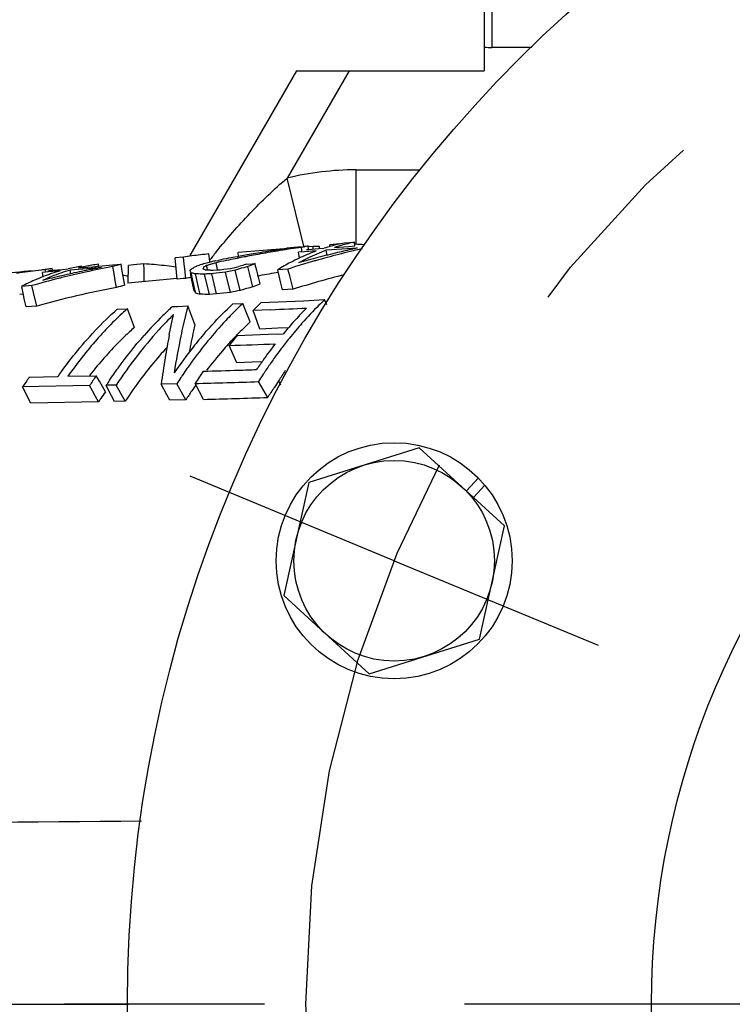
# Model space of a CAD drawing. Header units: inches. Extents: x 0 to 34, y 0 to 22.
# Tile 60 of 175: x 3.5 to 4, y 15.5 to 16.2. Entities that reach past the tile are written whole.
import ezdxf

# ---------------------------------------------------------------- set-up
doc = ezdxf.new("R2010")
doc.units = ezdxf.units.IN
doc.header["$LTSCALE"] = 1.87
doc.header["$MEASUREMENT"] = 0
doc.linetypes.add('CENTER', pattern=[0.6, 0.375, -0.075, 0.075, -0.075])
doc.layers.get('0').update_dxf_attribs({"linetype": 'CONTINUOUS'})
doc.layers.add('3_ALL_AXES', color=7, linetype='CONTINUOUS')
doc.layers.add('7_ALL_FEATURES', color=7, linetype='CONTINUOUS')

msp = doc.modelspace()

# ---------------------------------------------------------------- linework, layer by layer
at = {"color": 7, "linetype": 'Continuous'}
for p, q in [((3.802088, 16.321109), (3.802088, 16.146109)), ((3.807431, 16.196109), (3.807431, 16.162475)), ((3.83531, 16.162475), (3.807431, 16.162475)), ((3.670495, 16.146109), (3.59571, 16.016593)), ((3.707369, 16.146109), (3.663977, 16.070961)), ((3.670495, 16.146109), (3.802088, 16.146109)), ((3.712344, 16.076678), (3.756959, 16.076678)), ((3.712344, 16.02445), (3.712344, 16.076678)), ((3.675929, 16.022373), (3.663977, 16.070961)), ((3.664731, 16.021631), (3.64123, 16.019722)), ((3.663779, 16.022132), (3.671532, 16.022773)), ((3.671372, 16.021988), (3.670201, 16.021816)), ((3.671532, 16.022773), (3.673825, 16.022962)), ((3.674165, 16.020348), (3.673875, 16.022351)), ((3.674321, 16.019268), (3.674165, 16.020348)), ((3.677336, 16.023251), (3.678652, 16.023359)), ((3.677535, 16.020834), (3.679004, 16.020944)), ((3.678989, 16.021047), (3.678651, 16.02336)), ((3.682155, 16.023012), (3.678719, 16.022673)), ((3.679004, 16.020944), (3.685836, 16.021453)), ((3.682163, 16.020851), (3.682155, 16.023012)), ((3.685836, 16.021453), (3.689992, 16.021762)), ((3.686672, 16.021682), (3.686642, 16.022899)), ((3.705927, 16.021347), (3.691364, 16.020312)), ((3.692002, 16.016835), (3.691364, 16.020312)), ((3.693774, 16.022898), (3.693804, 16.024152)), ((3.696159, 16.024382), (3.693804, 16.024152)), ((3.698515, 16.024611), (3.696159, 16.024382)), ((3.69705, 16.022285), (3.707037, 16.02302)), ((3.700873, 16.024839), (3.698515, 16.024611)), ((3.703982, 16.025414), (3.71104, 16.025979)), ((3.713189, 16.02186), (3.705927, 16.021347)), ((3.707037, 16.02302), (3.711435, 16.023342)), ((3.711435, 16.023343), (3.711039, 16.025981)), ((3.713774, 16.024402), (3.713276, 16.024431)), ((3.591204, 16.015519), (3.585442, 16.015022)), ((3.586345, 16.005066), (3.585442, 16.015024)), ((3.591814, 16.010556), (3.591204, 16.015521)), ((3.609796, 16.012792), (3.609154, 16.01776)), ((3.613825, 16.012864), (3.615724, 16.013249)), ((3.628809, 16.01578), (3.629827, 16.015968)), ((3.64123, 16.019722), (3.629536, 16.018757)), ((3.629828, 16.015958), (3.629536, 16.018758)), ((3.634914, 16.015825), (3.633913, 16.015632)), ((3.655371, 16.01949), (3.653866, 16.019239)), ((3.676006, 16.019211), (3.67185, 16.018911)), ((3.67248, 16.014774), (3.67185, 16.018911)), ((3.684307, 16.019807), (3.676006, 16.019211)), ((3.4922, 16.006518), (3.491448, 16.006426)), ((3.49459, 16.00576), (3.494461, 16.006791)), ((3.498013, 16.007304), (3.499239, 16.007422)), ((3.49812, 16.006201), (3.49938, 16.006313)), ((3.499373, 16.006361), (3.499239, 16.007424)), ((3.49938, 16.006313), (3.506421, 16.006941)), ((3.506421, 16.006941), (3.510584, 16.00731)), ((3.526496, 16.007655), (3.511959, 16.006427)), ((3.512374, 16.003879), (3.511959, 16.006428)), ((3.517645, 16.007932), (3.527573, 16.008798)), ((3.533797, 16.008264), (3.526496, 16.007655)), ((3.527573, 16.008798), (3.531815, 16.009165)), ((3.531815, 16.009165), (3.531642, 16.010498)), ((3.531815, 16.009165), (3.541676, 16.010011)), ((3.541676, 16.010011), (3.547554, 16.010511)), ((3.542618, 16.00399), (3.54177, 16.008903)), ((3.548394, 16.005594), (3.547554, 16.010513)), ((3.552477, 15.997291), (3.552703, 16.009648)), ((3.556332, 16.010038), (3.552703, 16.009648)), ((3.563608, 16.010819), (3.556332, 16.010038)), ((3.563612, 16.00966), (3.563608, 16.010819)), ((3.563619, 16.007702), (3.563612, 16.00966)), ((3.563651, 15.998337), (3.563619, 16.007702)), ((3.586044, 16.008512), (3.584588, 16.008705)), ((3.592204, 16.007379), (3.591814, 16.010556)), ((3.593032, 16.000637), (3.592204, 16.007379)), ((3.60788, 16.007917), (3.607511, 16.009571)), ((3.608135, 16.006774), (3.60788, 16.007917)), ((3.609898, 16.012004), (3.609796, 16.012792)), ((3.610232, 16.006367), (3.611107, 16.006344)), ((3.611107, 16.006344), (3.611993, 16.00632)), ((3.611993, 16.00632), (3.615345, 16.006534)), ((3.615928, 16.011944), (3.614085, 16.011543)), ((3.615029, 16.006945), (3.614085, 16.011543)), ((3.615345, 16.006534), (3.617022, 16.006641)), ((3.617022, 16.006641), (3.619453, 16.006956)), ((3.619453, 16.006956), (3.621887, 16.007271)), ((3.621887, 16.007271), (3.624323, 16.007585)), ((3.624323, 16.007585), (3.626266, 16.008027)), ((3.627593, 16.006456), (3.625294, 16.005981)), ((3.626266, 16.008027), (3.628211, 16.008466)), ((3.631075, 15.99221), (3.627593, 16.006457)), ((3.628211, 16.008466), (3.630159, 16.008902)), ((3.635557, 16.010558), (3.639457, 16.010814)), ((3.637611, 16.004157), (3.63646, 16.008927)), ((3.639457, 16.010814), (3.641405, 16.010941)), ((3.641588, 16.010217), (3.641405, 16.010942)), ((3.642603, 16.006181), (3.641588, 16.010217)), ((3.664522, 16.007134), (3.657359, 16.006708)), ((3.657629, 16.005541), (3.657359, 16.006709)), ((3.665724, 16.002415), (3.664522, 16.007135)), ((3.49658, 16.005103), (3.492433, 16.004741)), ((3.492838, 16.001687), (3.492433, 16.004742)), ((3.504898, 16.005822), (3.49658, 16.005103)), ((3.543465, 15.999082), (3.542618, 16.00399)), ((3.550072, 15.995774), (3.548394, 16.005594)), ((3.586755, 16.000499), (3.552183, 15.997264)), ((3.586793, 16.000098), (3.586345, 16.005066)), ((3.590951, 16.000458), (3.586793, 16.000098)), ((3.593032, 16.000637), (3.590951, 16.000458)), ((3.596408, 16.003043), (3.596127, 16.004392)), ((3.596732, 16.001492), (3.596408, 16.003043)), ((3.598823, 15.994977), (3.596713, 16.004514)), ((3.597435, 16.004324), (3.596713, 16.004513)), ((3.598728, 15.991916), (3.596732, 16.001492)), ((3.601854, 15.994213), (3.599665, 16.003722)), ((3.601812, 16.003686), (3.599665, 16.003721)), ((3.606878, 16.003659), (3.606096, 16.00361)), ((3.609475, 15.989383), (3.606096, 16.003612)), ((3.607745, 16.003712), (3.606878, 16.003659)), ((3.611043, 16.003914), (3.607745, 16.003712)), ((3.612253, 16.004054), (3.611043, 16.003914)), ((3.614467, 15.989696), (3.611043, 16.003916)), ((3.614259, 16.004284), (3.612253, 16.004054)), ((3.620702, 16.005024), (3.614259, 16.004284)), ((3.622997, 16.005504), (3.620702, 16.005024)), ((3.624162, 15.990799), (3.620702, 16.005025)), ((3.625294, 16.005981), (3.622997, 16.005504)), ((3.63876, 15.999391), (3.637611, 16.004157)), ((3.639907, 15.994628), (3.63876, 15.999391)), ((3.644997, 15.996677), (3.642603, 16.006181)), ((3.657665, 16.00472), (3.656281, 16.004491)), ((3.659547, 15.997252), (3.657629, 16.005541)), ((3.668125, 15.992984), (3.665724, 16.002415)), ((3.478938, 15.990208), (3.477932, 15.995009)), ((3.485103, 15.995537), (3.477933, 15.995008)), ((3.486214, 15.990749), (3.485102, 15.995538)), ((3.54431, 15.994177), (3.543465, 15.999082)), ((3.599878, 15.990214), (3.598823, 15.994977)), ((3.602949, 15.989463), (3.601854, 15.994213)), ((3.660638, 15.992531), (3.659547, 15.997252)), ((3.668125, 15.992984), (3.660638, 15.992531)), ((3.478637, 15.989618), (3.4765, 15.989315)), ((3.479942, 15.985412), (3.478938, 15.990208)), ((3.488432, 15.98118), (3.486214, 15.990749)), ((3.614467, 15.989696), (3.609475, 15.989383)), ((3.624162, 15.990799), (3.614467, 15.989696)), ((3.675491, 15.984983), (3.690207, 15.985694)), ((3.691639, 15.982166), (3.690206, 15.985696)), ((3.480945, 15.980621), (3.479942, 15.985412)), ((3.488432, 15.98118), (3.480945, 15.980621)), ((3.544882, 15.979025), (3.551942, 15.979356)), ((3.556923, 15.966246), (3.551941, 15.979358)), ((3.583507, 15.980801), (3.587137, 15.980964)), ((3.587137, 15.980964), (3.594384, 15.98129)), ((3.594384, 15.98129), (3.591062, 15.96776)), ((3.599351, 15.968253), (3.594383, 15.981292)), ((3.625861, 15.9827), (3.632917, 15.983018)), ((3.634624, 15.978692), (3.632917, 15.983019)), ((3.638035, 15.970051), (3.634624, 15.978692)), ((3.652612, 15.97864), (3.640093, 15.978096)), ((3.64579, 15.983601), (3.675491, 15.984983)), ((3.581318, 15.960989), (3.584305, 15.975218)), ((3.641647, 15.973758), (3.640093, 15.978098)), ((3.644751, 15.965093), (3.641647, 15.973758)), ((3.657294, 15.965655), (3.644751, 15.965093)), ((3.664834, 15.965998), (3.657294, 15.965655)), ((3.628915, 15.960601), (3.639759, 15.961001)), ((3.639759, 15.961001), (3.650551, 15.961413)), ((3.650551, 15.961413), (3.661292, 15.96184)), ((3.628615, 15.94148), (3.623212, 15.953573)), ((3.639482, 15.94187), (3.628615, 15.94148)), ((3.646234, 15.942119), (3.639482, 15.94187)), ((3.483245, 15.931348), (3.50319, 15.931802)), ((3.510251, 15.931956), (3.53019, 15.932385)), ((3.532313, 15.92864), (3.530189, 15.932385)), ((3.525469, 15.925458), (3.478525, 15.924571)), ((3.484334, 15.913151), (3.478525, 15.924571)), ((3.527566, 15.921686), (3.525469, 15.925459)), ((3.536555, 15.921163), (3.532313, 15.92864)), ((3.538832, 15.92235), (3.5371, 15.925672)), ((3.544158, 15.925802), (3.537101, 15.925671)), ((3.546264, 15.922044), (3.544158, 15.925803)), ((3.579661, 15.918946), (3.575644, 15.926424)), ((3.586508, 15.92666), (3.575645, 15.926424)), ((3.58864, 15.922929), (3.586508, 15.926661)), ((3.605377, 15.915788), (3.599379, 15.926962)), ((3.6503, 15.917142), (3.643783, 15.928244)), ((3.659589, 15.925685), (3.657893, 15.928754)), ((3.52966, 15.917918), (3.527566, 15.921686)), ((3.531753, 15.914153), (3.52966, 15.917918)), ((3.542984, 15.914382), (3.538832, 15.92235)), ((3.550471, 15.914537), (3.546264, 15.922044)), ((3.581668, 15.915212), (3.579661, 15.918946)), ((3.592898, 15.915476), (3.58864, 15.922929)), ((3.531753, 15.914153), (3.484334, 15.913151)), ((3.550471, 15.914537), (3.542984, 15.914382)), ((3.592898, 15.915476), (3.581668, 15.915212)), ((3.087563, 15.491734), (3.55277, 15.491734))]:
    msp.add_line(p, q, dxfattribs=at)
for centre, radius, start, end in [((3.807437, 16.217563), 0.055088, 264.428511, 269.99445), ((3.712146, 15.87088), 0.205798, 89.944778, 103.536038), ((3.781836, 15.189513), 0.840318, 98.660376, 99.249779), ((3.781682, 15.190523), 0.839296, 98.009937, 98.660344), ((3.790448, 15.206759), 0.82388, 98.392423, 99.436359), ((3.790306, 15.207706), 0.822922, 98.133698, 98.309837), ((3.702946, 15.896537), 0.129127, 102.286294, 103.010473), ((3.702673, 15.897805), 0.127831, 100.830942, 102.287431), ((3.742578, 15.882488), 0.147031, 110.384518, 115.917993), ((3.677807, 15.76135), 0.261698, 88.720295, 89.047846), ((3.677779, 15.760128), 0.262921, 88.394287, 88.720293), ((3.677744, 15.758887), 0.264162, 88.06982, 88.394286), ((3.730826, 15.894127), 0.134008, 103.597695, 107.740991), ((3.738674, 15.893391), 0.135448, 105.835259, 107.897225), ((3.84626, 15.408754), 0.627381, 102.541577, 103.545342), ((3.729618, 15.89892), 0.129065, 101.456813, 103.576519), ((3.737296, 15.898409), 0.130244, 101.630065, 105.854258), ((3.846219, 15.408935), 0.627195, 102.245676, 102.54151), ((3.854419, 15.414981), 0.621856, 102.78339, 103.403799), ((3.698405, 15.763355), 0.261499, 86.739925, 87.181265), ((3.698211, 15.760108), 0.264752, 85.650232, 86.630022), ((3.646907, 15.642238), 0.377415, 97.568836, 98.487345), ((3.646666, 15.644051), 0.375586, 96.648841, 97.568815), ((3.646441, 15.645978), 0.373646, 95.727271, 96.648826), ((3.987499, 15.716641), 0.480489, 141.478703, 141.852352), ((3.988919, 15.715509), 0.482305, 140.980993, 141.47862), ((3.781725, 15.189949), 0.839869, 100.898426, 101.399644), ((3.790208, 15.207681), 0.822929, 101.715526, 102.226721), ((3.781889, 15.189096), 0.840738, 100.490877, 100.898425), ((3.790369, 15.206904), 0.823723, 101.299434, 101.715523), ((3.790549, 15.206004), 0.824641, 100.949542, 101.299437), ((3.782005, 15.188471), 0.841373, 100.099138, 100.420405), ((3.78202, 15.188389), 0.841456, 99.70228, 100.099144), ((3.790692, 15.205264), 0.825395, 100.495673, 100.878803), ((3.781988, 15.188578), 0.841265, 99.249724, 99.702295), ((3.790715, 15.205146), 0.825515, 99.542153, 100.495704), ((3.739495, 15.872571), 0.157272, 115.225722, 117.741032), ((3.846208, 15.408901), 0.627226, 104.843971, 106.14264), ((3.747284, 15.872451), 0.158115, 115.862125, 118.50677), ((3.737053, 15.877679), 0.15161, 114.045593, 115.213653), ((3.735686, 15.88075), 0.148248, 112.54585, 114.046586), ((3.734073, 15.884658), 0.144021, 110.215228, 112.549128), ((3.854437, 15.414824), 0.622013, 105.713257, 105.979406), ((3.846383, 15.408244), 0.627906, 103.545302, 104.844009), ((3.854612, 15.414196), 0.622664, 104.177644, 105.71315), ((3.854501, 15.414641), 0.622206, 103.403874, 104.177762), ((3.588564, 15.212593), 0.799752, 96.974816, 98.041435), ((3.588713, 15.211394), 0.80096, 96.757886, 96.920769), ((3.513406, 15.882196), 0.126025, 97.914032, 98.645972), ((3.513295, 15.883002), 0.125211, 96.445665, 97.914734), ((3.527876, 15.878499), 0.131122, 103.116589, 103.968969), ((3.550302, 15.873679), 0.138174, 106.110539, 111.842027), ((3.540435, 15.881997), 0.12882, 99.165012, 103.398842), ((3.548046, 15.881847), 0.129698, 101.444386, 103.555812), ((3.647206, 15.394187), 0.624462, 100.463572, 101.763258), ((3.54737, 15.885329), 0.126151, 97.161955, 101.457475), ((3.655656, 15.398951), 0.620492, 100.576056, 102.376415), ((3.580411, 15.881244), 0.133378, 104.261436, 106.840548), ((3.539341, 15.666309), 0.345363, 84.779733, 85.97078), ((3.538066, 15.652845), 0.358888, 82.551952, 84.772684), ((3.649225, 15.931327), 0.092087, 124.146069, 125.513311), ((3.549259, 15.979387), 0.053696, 27.900404, 30.06105), ((3.647686, 15.933587), 0.089353, 123.445463, 124.142593), ((3.663798, 15.870724), 0.152171, 114.892331, 115.436322), ((3.663363, 15.871661), 0.151138, 114.618884, 114.892019), ((3.683968, 15.780534), 0.243326, 109.653954, 110.086256), ((3.683628, 15.781487), 0.242313, 109.214273, 109.653955), ((3.683377, 15.782205), 0.241553, 108.996079, 109.214156), ((3.68322, 15.782661), 0.241071, 108.786205, 108.996075), ((3.666568, 15.984502), 0.065704, 159.312302, 159.736495), ((3.568375, 15.924194), 0.090752, 65.837261, 66.246467), ((3.661607, 15.986383), 0.060398, 158.421199, 159.318819), ((3.671617, 15.870603), 0.153041, 115.334426, 115.620428), ((3.568082, 15.92354), 0.091468, 65.430344, 65.837258), ((3.724483, 15.560071), 0.466234, 104.316326, 104.774592), ((3.567777, 15.922874), 0.0922, 65.025734, 65.43034), ((3.671146, 15.871602), 0.151936, 114.76022, 115.334768), ((3.569811, 14.444692), 1.562198, 88.517345, 88.646731), ((3.716293, 15.659054), 0.367008, 106.884192, 107.241614), ((3.724389, 15.56044), 0.465852, 104.087059, 104.316295), ((3.716114, 15.659645), 0.36639, 106.526442, 106.884191), ((3.781612, 15.19051), 0.839297, 101.531924, 101.728664), ((3.715935, 15.660249), 0.36576, 106.168362, 106.526441), ((3.822158, 15.325223), 0.708473, 105.691806, 105.939717), ((3.770346, 15.561374), 0.468971, 107.163045, 107.392976), ((3.822509, 15.323969), 0.709775, 105.196092, 105.691735), ((3.770295, 15.561537), 0.468801, 106.933048, 107.163045), ((3.770241, 15.561716), 0.468614, 106.702982, 106.933048), ((3.73308, 15.778888), 0.249505, 111.556825, 112.783052), ((3.744034, 15.864109), 0.166874, 117.767859, 121.292081), ((3.854012, 15.416289), 0.620487, 105.978964, 107.78161), ((4.54554, 4.883837), 11.172509, 95.4453448, 95.5666951), ((3.588473, 15.213255), 0.799083, 98.041613, 98.21109), ((3.548796, 15.858707), 0.153621, 113.777567, 117.469865), ((3.654103, 15.405348), 0.613908, 104.176611, 105.979066), ((3.545749, 15.865466), 0.146207, 111.220756, 113.753105), ((3.646359, 15.397951), 0.620604, 103.062822, 104.363556), ((3.553345, 15.865765), 0.146652, 111.79524, 114.55405), ((3.544151, 15.869519), 0.14185, 109.906419, 111.211511), ((3.543314, 15.871828), 0.139395, 108.595049, 109.906209), ((3.542316, 15.874826), 0.136235, 105.941947, 108.599365), ((3.654803, 15.402608), 0.616736, 103.961263, 104.177307), ((3.655279, 15.400665), 0.618737, 102.376385, 103.960639), ((3.646962, 15.395355), 0.623269, 101.76318, 103.062888), ((3.480369, 15.577089), 0.431111, 80.359267, 80.854487), ((3.648517, 15.62757), 0.377171, 97.933819, 98.459444), ((3.544556, 15.80428), 0.206915, 74.553553, 75.19336), ((3.566832, 13.902924), 2.101053, 88.929191, 89.046058), ((3.793122, 15.180506), 0.835271, 99.429145, 100.35601), ((3.855966, 15.397045), 0.624842, 104.077159, 107.494927), ((3.657154, 15.382406), 0.622091, 100.450977, 105.736708), ((3.581569, 15.870897), 0.128788, 104.156032, 106.816293), ((3.823991, 15.304883), 0.713888, 105.188387, 105.678134), ((3.82437, 15.303489), 0.715332, 104.943712, 105.188474), ((3.733914, 15.768454), 0.244932, 111.286232, 112.569603), ((3.559462, 15.964137), 0.048099, 32.830367, 35.277149), ((3.548399, 15.773257), 0.222981, 75.839542, 76.651893), ((3.579469, 13.790633), 2.198954, 89.218129, 89.388205), ((4.003275, 14.150786), 1.878663, 101.427049, 101.642203), ((3.736704, 15.811379), 0.228415, 132.120914, 132.950607), ((3.794214, 15.809402), 0.236978, 132.893564, 134.122355), ((3.811064, 15.806885), 0.241959, 133.083807, 134.959767), ((3.206188, 26.173345), 10.204474, 272.5073677, 272.646991), ((3.86437, 15.795388), 0.262545, 135.392927, 137.104747), ((3.759693, 15.788153), 0.261095, 134.528054, 138.647581), ((3.742223, 15.805489), 0.236486, 132.957014, 134.456115), ((3.882872, 15.778492), 0.2876, 137.147553, 140.393624), ((3.796039, 15.798984), 0.232872, 132.726857, 135.931391), ((3.896749, 15.773387), 0.296297, 138.646485, 141.309666), ((4.189881, 15.844514), 0.619608, 169.16494, 170.694152), ((3.832634, 15.766532), 0.299321, 139.120118, 141.590537), ((3.810618, 15.784679), 0.253297, 135.900125, 137.928988), ((3.863852, 15.76412), 0.306267, 140.093725, 141.787067), ((3.915797, 15.757928), 0.320829, 141.281233, 142.925221), ((3.772893, 15.775113), 0.262116, 137.490063, 138.773598), ((3.861506, 15.744109), 0.335876, 141.653168, 145.495521), ((3.822591, 15.773777), 0.269489, 137.91392, 139.190896), ((3.406865, 22.418403), 6.46845, 271.9167015, 272.2036586), ((3.922134, 15.747141), 0.337852, 142.087274, 144.588249), ((3.925082, 15.750833), 0.332514, 142.914368, 143.206284), ((3.789652, 15.7605), 0.28435, 138.784512, 142.13626), ((4.416439, 15.80784), 0.849116, 170.724147, 171.9721), ((3.839407, 15.759323), 0.291663, 139.200827, 142.668698), ((3.932305, 15.745455), 0.341519, 143.209514, 144.758635), ((3.753227, 15.753989), 0.289436, 140.564236, 141.931531), ((3.878222, 15.738011), 0.347391, 144.130313, 145.831693), ((3.940246, 15.734244), 0.360086, 144.585613, 145.793785), ((3.947677, 15.734537), 0.360374, 144.751171, 146.126376), ((3.7622, 15.732058), 0.34283, 144.457348, 145.837643), ((3.776501, 15.73835), 0.334847, 143.945176, 144.708916), ((3.818468, 15.730856), 0.351736, 145.043473, 146.408917), ((3.899141, 15.723796), 0.372683, 146.196104, 147.020852), ((3.891526, 15.72888), 0.363527, 145.818584, 146.19419), ((3.91106, 15.72554), 0.3711, 145.53638, 147.127777), ((3.445726, 21.825947), 5.892563, 271.5497797, 271.7927528), ((3.484895, 20.553148), 4.619162, 271.801055, 271.95466), ((3.966772, 15.721724), 0.383369, 146.468412, 147.40508), ((3.959325, 15.72665), 0.37444, 146.117716, 146.467287), ((3.980201, 15.722786), 0.382499, 146.125437, 147.419663), ((3.838952, 15.726131), 0.361843, 145.854741, 146.533066), ((3.87981, 15.729097), 0.342131, 144.883684, 145.728715), ((3.495036, 20.310333), 4.384613, 271.363628, 271.94412), ((3.958975, 15.71942), 0.36657, 146.054838, 147.358423), ((3.946891, 15.727553), 0.352004, 145.133887, 146.054662), ((3.81939, 15.722328), 0.345734, 145.828076, 146.300766), ((3.812349, 15.727123), 0.337215, 144.870973, 145.830091), ((3.890509, 15.721808), 0.355077, 145.728939, 146.946279), ((3.486988, 20.59111), 4.676821, 271.450545, 272.001152), ((4.305993, -82.174815), 97.79767, 90.43597422, 90.70713569)]:
    msp.add_arc(centre, radius, start, end, dxfattribs=at)
for points, knots in [([(3.614199, 16.019158), (3.621739, 16.028463), (3.633573, 16.042026), (3.650494, 16.059021), (3.659387, 16.067093), (3.663977, 16.070961)], [0, 0, 0, 0, 0.4995012, 0.7496472, 1, 1, 1, 1]), ([(3.690207, 15.985694), (3.68886, 15.984411), (3.683385, 15.979077), (3.678156, 15.973492), (3.674334, 15.969152)], [0, 0, 0, 0, 0.2433881, 1, 1, 1, 1]), ([(3.505793, 15.935427), (3.508853, 15.939631), (3.520724, 15.955149), (3.534134, 15.969533), (3.544882, 15.979025)], [0, 0, 0, 0, 0.2661068, 1, 1, 1, 1]), ([(3.551942, 15.979356), (3.550736, 15.978286), (3.545848, 15.973854), (3.541153, 15.969211), (3.537713, 15.965602)], [0, 0, 0, 0, 0.2443287, 1, 1, 1, 1]), ([(3.629231, 15.979519), (3.626404, 15.976777), (3.614721, 15.964877), (3.604175, 15.951882), (3.596713, 15.941563)], [0, 0, 0, 0, 0.2362033, 1, 1, 1, 1]), ([(3.606322, 15.96243), (3.607912, 15.964265), (3.614149, 15.971281), (3.620754, 15.977972), (3.625861, 15.9827)], [0, 0, 0, 0, 0.2586204, 1, 1, 1, 1]), ([(3.584305, 15.975218), (3.580757, 15.97175), (3.566024, 15.956429), (3.553121, 15.939399), (3.544158, 15.925802)], [0, 0, 0, 0, 0.2335077, 1, 1, 1, 1]), ([(3.537713, 15.965602), (3.535324, 15.963097), (3.525542, 15.952412), (3.516605, 15.940963), (3.510251, 15.931956)], [0, 0, 0, 0, 0.2389915, 1, 1, 1, 1]), ([(3.556923, 15.966246), (3.554576, 15.964178), (3.544919, 15.955284), (3.536036, 15.945564), (3.529684, 15.937842)], [0, 0, 0, 0, 0.2382943, 1, 1, 1, 1]), ([(3.591062, 15.96776), (3.590496, 15.96524), (3.588121, 15.954162), (3.586123, 15.943005), (3.584716, 15.934373)], [0, 0, 0, 0, 0.2279966, 1, 1, 1, 1]), ([(3.599351, 15.968253), (3.598998, 15.966782), (3.597519, 15.960379), (3.596226, 15.953933), (3.595302, 15.948958)], [0, 0, 0, 0, 0.2301328, 1, 1, 1, 1]), ([(3.539484, 15.929231), (3.541412, 15.932074), (3.548995, 15.942914), (3.557225, 15.953307), (3.563699, 15.960655)], [0, 0, 0, 0, 0.2596856, 1, 1, 1, 1]), ([(3.565165, 15.935031), (3.563903, 15.93341), (3.558805, 15.926725), (3.553976, 15.919835), (3.550471, 15.914537)], [0, 0, 0, 0, 0.2442695, 1, 1, 1, 1])]:
    msp.add_open_spline(points, degree=3, knots=knots, dxfattribs=at)
at = {"layer": '3_ALL_AXES', "color": 7, "linetype": 'Continuous'}
for p, q in [((3.756509, 15.88193), (3.679077, 15.857515)), ((3.816368, 15.827079), (3.756509, 15.88193)), ((3.679077, 15.857515), (3.661504, 15.77825)), ((3.798796, 15.747813), (3.816368, 15.827079)), ((3.661504, 15.77825), (3.721364, 15.723399)), ((3.721364, 15.723399), (3.798796, 15.747813))]:
    msp.add_line(p, q, dxfattribs=at)
at = {"layer": '3_ALL_AXES', "color": 7, "linetype": 'CENTER'}
for p, q in [((3.738936, 15.802664), (3.595966, 15.861885)), ((3.738936, 15.802664), (3.881907, 15.743444)), ((4.489588, 15.491734), (3.452088, 15.491734))]:
    msp.add_line(p, q, dxfattribs=at)
at = {"layer": '3_ALL_AXES', "color": 7, "linetype": 'Continuous'}
for centre, radius in [((4.489588, 15.491734), 0.9375), ((4.489588, 15.491734), 0.570312), ((3.738936, 15.802664), 0.070312)]:
    msp.add_circle(centre, radius, dxfattribs=at)
at = {"layer": '3_ALL_AXES', "color": 7, "linetype": 'CENTER'}
msp.add_circle((4.489588, 15.491734), 0.8125, dxfattribs=at)
at = {"layer": '7_ALL_FEATURES', "color": 7, "linetype": 'Continuous'}
for p, q in [((3.789597, 15.85161), (3.797925, 15.860698)), ((3.794599, 15.847027), (3.802499, 15.855649))]:
    msp.add_line(p, q, dxfattribs=at)
msp.add_circle((3.738936, 15.802664), 0.08275, dxfattribs=at)

doc.saveas('drawing.dxf')
